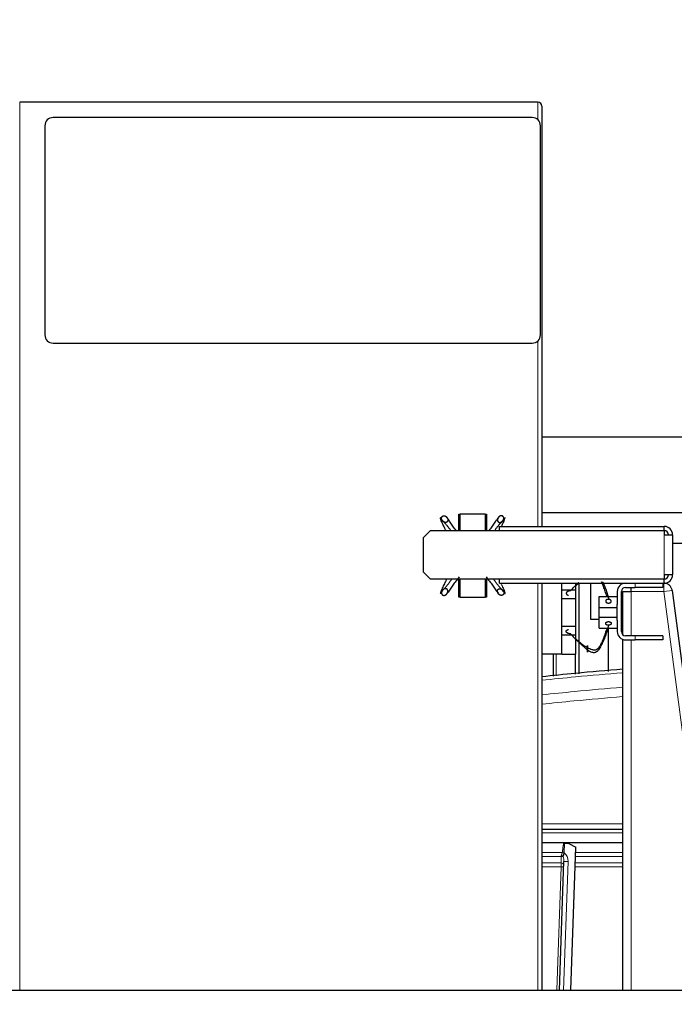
# Model space of a CAD drawing. Header units: inches. Extents: x 0 to 29700, y -16 to 21000.
# Tile 172 of 235: x 14230 to 14703, y 9771 to 10482. Entities that reach past the tile are written whole.
import ezdxf

# ---------------------------------------------------------------- set-up
doc = ezdxf.new("R2010")
doc.units = ezdxf.units.IN
doc.layers.add('1', color=7, linetype='Continuous', true_color=0xffffff)
doc.layers.add('254', color=7, linetype='Continuous', true_color=0xffffff)
doc.styles.add('latin_extended', font='simplex.shx')
doc.dimstyles.get("Standard").update_dxf_attribs({"dimtxt": 0.18, "dimasz": 0.18, "dimexe": 0.18, "dimexo": 0.0625, "dimgap": 0.09, "dimtad": 0, "dimtih": 1, "dimtoh": 1, "dimdec": 4, "dimzin": 0, "dimdsep": 46, "dimtxsty": 'Standard', "dimcen": 0.09, "dimadec": 0, "dimazin": 0, "dimtfac": 1, "dimtdec": 4, "dimtofl": 0, "dimtmove": 0, "dimatfit": 3, "dimfxl": 1, "dimtolj": 1, "dimtzin": 0, "dimarcsym": 0})

# ---------------------------------------------------------------- blocks, each defined once
blk = doc.blocks.new('_U8')
at = {"layer": '254', "color": 3, "linetype": 'Continuous', "lineweight": 13, "transparency": 16777216}
for p, q in [((13330.21, 7134.78), (13330.21, 10978.2)), ((16517.45, 10029.56), (16517.45, 10978.2)), ((16342.45, 10928.2), (13505.21, 10928.2))]:
    blk.add_line(p, q, dxfattribs=at)
at = {"layer": '254', "color": 3, "transparency": 16777216}
for points in [[(13505.21, 10957.37), (13505.21, 10899.03), (13330.21, 10928.2)], [(16342.45, 10899.03), (16342.45, 10957.37), (16517.45, 10928.2)]]:
    blk.add_solid(points, dxfattribs=at)
at = {"layer": 'Defpoints', "color": 0, "transparency": 16777216}
for p in [(13330.21, 10928.2), (16517.45, 9979.56), (13330.21, 7084.78)]:
    blk.add_point(p, dxfattribs=at)
at = {"layer": '254', "color": 2, "lineweight": 13, "transparency": 16777216, "insert": (14632.16, 11190.7), "char_height": 175, "attachment_point": 1, "style": 'latin_extended'}
blk.add_mtext('\\A1;3187', dxfattribs=at)

msp = doc.modelspace()

# ---------------------------------------------------------------- linework, layer by layer
at = {"layer": '1', "color": 2, "linetype": 'Continuous', "lineweight": 25}
for p, q in [((14604.384, 10422.699), (14229.984, 10422.699)), ((14607.184, 10419.899), (14607.184, 10116.19)), ((14600.184, 10411.699), (14254.184, 10411.699)), ((14248.184, 10405.699), (14248.184, 10254.699)), ((14606.184, 10254.699), (14606.184, 10405.699)), ((14254.184, 10248.699), (14600.184, 10248.699)), ((14882.271, 10180.699), (14607.184, 10180.699)), ((14547.184, 10125.199), (14548.224, 10125.199)), ((14547.184, 10113.197), (14547.184, 10125.199)), ((14548.224, 10125.399), (14566.224, 10125.399)), ((14548.224, 10113.197), (14548.224, 10125.399)), ((14566.224, 10125.399), (14566.224, 10113.197)), ((14566.224, 10125.199), (14567.184, 10125.199)), ((14567.184, 10125.199), (14567.184, 10113.197)), ((14607.179, 10126.198), (14712.184, 10126.198)), ((14521.684, 10108.197), (14526.684, 10113.197)), ((14526.684, 10113.197), (14695.684, 10113.197)), ((14576.684, 10113.197), (14576.684, 10116.199)), ((14576.684, 10116.199), (14695.684, 10116.199)), ((14695.684, 10113.199), (14695.684, 10116.199)), ((14695.684, 10113.197), (14695.684, 10110.199)), ((14695.684, 10110.199), (14701.684, 10110.199)), ((14701.684, 10110.199), (14701.684, 10081.199)), ((14521.684, 10083.201), (14521.684, 10108.197)), ((14701.679, 10104.198), (14712.184, 10104.198)), ((14526.684, 10078.201), (14521.684, 10083.201)), ((14701.684, 10081.199), (14695.684, 10081.199)), ((14695.684, 10081.199), (14695.684, 10078.201)), ((14695.684, 10078.201), (14526.684, 10078.201)), ((14547.184, 10065.199), (14547.184, 10078.201)), ((14548.224, 10064.999), (14548.224, 10078.201)), ((14566.224, 10078.201), (14566.224, 10064.999)), ((14567.184, 10078.201), (14567.184, 10065.199)), ((14576.684, 10075.199), (14576.684, 10078.201)), ((14576.684, 10075.199), (14695.684, 10075.199)), ((14607.184, 10075.191), (14607.184, 9781.201)), ((14621.684, 10069.226), (14621.684, 10075.199)), ((14631.684, 10070.399), (14631.684, 10075.199)), ((14633.906, 10075.198), (14633.906, 10033.266)), ((14642.334, 10075.199), (14642.334, 10049.198)), ((14694.684, 10075.199), (14694.684, 10072.199)), ((14695.684, 10075.199), (14695.684, 10078.199)), ((14621.684, 10070.399), (14631.684, 10070.399)), ((14621.684, 10064.199), (14621.684, 10069.226)), ((14631.684, 10064.199), (14631.684, 10070.399)), ((14661.684, 10069.199), (14661.684, 10059.755)), ((14664.684, 10040.199), (14664.684, 10069.199)), ((14665.684, 10069.199), (14671.684, 10069.199)), ((14665.684, 10037.96), (14665.684, 10069.199)), ((14667.684, 10072.199), (14674.684, 10072.199)), ((14671.684, 10069.199), (14671.684, 10072.199)), ((14694.684, 10072.199), (14674.684, 10072.199)), ((14701.369, 10069.98), (14739.283, 9781.2)), ((14548.224, 10065.199), (14547.184, 10065.199)), ((14566.224, 10064.999), (14548.224, 10064.999)), ((14567.184, 10065.199), (14566.224, 10065.199)), ((14621.684, 10044.199), (14621.684, 10064.199)), ((14621.684, 10064.199), (14631.684, 10064.199)), ((14631.684, 10044.199), (14631.684, 10064.199)), ((14648.684, 10065.669), (14661.684, 10065.669)), ((14648.684, 10057.669), (14648.684, 10065.669)), ((14661.684, 10057.669), (14661.684, 10059.755)), ((14648.684, 10050.669), (14648.684, 10057.669)), ((14648.684, 10057.669), (14661.684, 10057.669)), ((14661.684, 10050.669), (14661.684, 10057.669)), ((14642.334, 10049.198), (14648.681, 10049.198)), ((14648.684, 10042.669), (14648.684, 10050.669)), ((14648.684, 10050.669), (14661.684, 10050.669)), ((14661.684, 10048.584), (14661.684, 10050.669)), ((14661.684, 10048.584), (14661.684, 10040.199)), ((14621.684, 10039.171), (14621.684, 10044.199)), ((14621.684, 10044.199), (14631.684, 10044.199)), ((14621.684, 10024.199), (14621.684, 10039.171)), ((14631.684, 10037.999), (14631.684, 10044.199)), ((14648.684, 10042.669), (14661.684, 10042.669)), ((14655.034, 10042.669), (14655.034, 10011.452)), ((14621.684, 10037.999), (14631.684, 10037.999)), ((14631.684, 10023.999), (14631.684, 10037.999)), ((14633.906, 10032.621), (14633.906, 10009.63)), ((14665.684, 9781.2), (14665.684, 10034.535)), ((14674.684, 10037.199), (14667.684, 10037.199)), ((14667.684, 10034.199), (14674.684, 10034.199)), ((14694.684, 10037.199), (14674.684, 10037.199)), ((14694.684, 10034.199), (14674.684, 10034.199)), ((14694.684, 10037.199), (14694.684, 10034.199)), ((14607.184, 10024.199), (14621.684, 10024.199)), ((14615.403, 10024.196), (14615.403, 10008.031)), ((14621.684, 10023.999), (14621.684, 10024.199)), ((14621.684, 10023.999), (14631.684, 10023.999)), ((14631.335, 10023.997), (14631.335, 10009.406)), ((14607.187, 9897.594), (14665.685, 9897.594)), ((14665.684, 9887.594), (14607.189, 9887.594)), ((14623.329, 9880.433), (14623.564, 9887.163)), ((14626.598, 9887.057), (14623.564, 9887.163)), ((14626.598, 9887.057), (14631.694, 9884.376)), ((14628.091, 9781.201), (14631.694, 9884.376)), ((14623.327, 9880.383), (14623.329, 9880.433)), ((14619.863, 9781.199), (14623.108, 9874.119)), ((13957.184, 9781.199), (15781.184, 9781.199))]:
    msp.add_line(p, q, dxfattribs=at)
at = {"layer": '1', "color": 110, "linetype": 'Continuous', "lineweight": 13}
for p, q in [((14229.984, 10422.699), (14229.984, 9781.211)), ((14604.384, 10409.984), (14604.384, 10422.699)), ((14604.384, 10116.191), (14604.384, 10250.414)), ((14695.684, 10081.199), (14695.684, 10110.199)), ((14604.384, 9781.207), (14604.384, 10075.193)), ((14674.684, 10072.199), (14674.684, 10075.199)), ((14695.42, 10069.199), (14695.42, 10075.199)), ((14671.684, 10069.199), (14671.684, 10037.192)), ((14695.42, 10069.199), (14671.684, 10069.199)), ((14701.369, 10069.98), (14695.42, 10069.199)), ((14733.232, 9781.2), (14695.42, 10069.199)), ((14671.684, 10034.197), (14671.684, 9781.2)), ((14674.684, 10034.199), (14674.684, 10037.199)), ((14617.546, 10024.196), (14617.546, 10008.217)), ((14607.188, 9901.384), (14665.688, 9901.384)), ((14665.686, 9894.751), (14607.188, 9894.751)), ((14607.184, 9880.599), (14621.957, 9880.599)), ((14621.236, 9877.862), (14607.184, 9877.862)), ((14621.07, 9873.112), (14621.236, 9877.862)), ((14665.687, 9877.862), (14631.467, 9877.862)), ((14631.562, 9880.599), (14665.686, 9880.599)), ((14607.184, 9873.112), (14621.07, 9873.112)), ((14621.044, 9870.377), (14607.184, 9870.377)), ((14617.929, 9781.2), (14621.044, 9870.377)), ((14626.11, 9874.115), (14622.865, 9781.2)), ((14665.688, 9870.377), (14631.205, 9870.377)), ((14631.301, 9873.112), (14665.688, 9873.112))]:
    msp.add_line(p, q, dxfattribs=at)
at = {"layer": '1', "color": 2, "linetype": 'Continuous', "lineweight": 25}
for centre, radius, start, end in [((14604.384, 10419.899), 2.8, 0, 90), ((14254.184, 10405.699), 6, 90, 180), ((14600.184, 10405.699), 6, 0, 90), ((14254.184, 10254.699), 6, 180, 270), ((14600.184, 10254.699), 6, 270, 0), ((14695.684, 10110.199), 6, 0, 90), ((14695.684, 10110.199), 3, 0, 90), ((14695.684, 10081.199), 6, 270, 0), ((14695.684, 10081.199), 3, 270, 0), ((14667.684, 10069.199), 6, 90, 180), ((14667.684, 10069.199), 3, 90, 180), ((14667.684, 10040.199), 6, 180, 270), ((14667.684, 10040.199), 3, 180, 270)]:
    msp.add_arc(centre, radius, start, end, dxfattribs=at)
at = {"layer": '1', "color": 110, "linetype": 'Continuous', "lineweight": 13}
for centre, major_axis, ratio, start_param, end_param in [((14621.338, 9880.739), (0.21, 4), 0.017402, 3.9104493, 4.0569497), ((14621.187, 9876.423), (1.999, -0.07), 0.719748, 0.7957294, 1.5716725), ((14621.21, 9877.078), (1.999, -0.07), 0.6108356, 0.7931781, 1.5644616), ((14621.887, 9880.53), (-1.989, 0.207), 0.0383473, 3.905781, 4.6813136), ((14621.109, 9874.189), (0.159, 4.566), 0.4377405, 4.712389, 5.5081184), ((14621.113, 9874.29), (0.235, 6.724), 0.7431451, 4.712389, 5.8716685), ((14620.971, 9870.235), (0.07, 4), 0.0174444, 4.7482984, 5.5155451), ((14620.974, 9870.306), (1.999, -0.07), 0.0368135, 0, 1.5371762), ((14621.022, 9871.673), (1.999, -0.07), 0.719748, 0, 1.5716725), ((14626.106, 9874.014), (2.998, -0.105), 0.0336829, 1.5707963, 3.1415927)]:
    msp.add_ellipse(centre, major_axis=major_axis, ratio=ratio, start_param=start_param, end_param=end_param, dxfattribs=at)
at = {"layer": '1', "color": 2, "linetype": 'Continuous', "lineweight": 25}
for points, degree, knots in [([(14535.127, 10120.762), (14535.052, 10120.895), (14534.916, 10121.169), (14534.792, 10121.516), (14534.726, 10121.881), (14534.731, 10122.25), (14534.774, 10122.553), (14534.832, 10122.79), (14534.897, 10122.963), (14534.984, 10123.126), (14535.128, 10123.324), (14535.314, 10123.526), (14535.457, 10123.643), (14535.615, 10123.737), (14535.813, 10123.821), (14536.105, 10123.908), (14536.287, 10123.937), (14536.472, 10123.943), (14536.655, 10123.928), (14536.956, 10123.879), (14537.134, 10123.833), (14537.308, 10123.771), (14537.474, 10123.694), (14537.78, 10123.523), (14538.109, 10123.3), (14538.381, 10123.05), (14538.618, 10122.766), (14538.814, 10122.456), (14538.908, 10122.28)], 5, [0, 0, 0, 0, 0, 0, 0.1042545, 0.2083296, 0.25, 0.25, 0.25, 0.3128199, 0.375, 0.375, 0.375, 0.4171102, 0.5, 0.5, 0.5, 0.5210512, 0.625, 0.625, 0.625, 0.6251827, 0.7291347, 0.75, 0.75, 0.75, 0.8639149, 1, 1, 1, 1, 1, 1]), ([(14579.321, 10120.762), (14579.397, 10120.895), (14579.533, 10121.169), (14579.656, 10121.516), (14579.723, 10121.881), (14579.718, 10122.25), (14579.674, 10122.553), (14579.602, 10122.85), (14579.458, 10123.192), (14579.224, 10123.489), (14578.918, 10123.702), (14578.636, 10123.821), (14578.343, 10123.908), (14578.009, 10123.961), (14577.637, 10123.935), (14577.28, 10123.835), (14576.974, 10123.694), (14576.669, 10123.523), (14576.34, 10123.3), (14576.068, 10123.05), (14575.831, 10122.766), (14575.634, 10122.456), (14575.54, 10122.28)], 5, [0, 0, 0, 0, 0, 0, 0.1042545, 0.2083296, 0.25, 0.25, 0.25, 0.3128199, 0.4171102, 0.5, 0.5, 0.5, 0.5210512, 0.6251827, 0.7291347, 0.75, 0.75, 0.75, 0.8639149, 1, 1, 1, 1, 1, 1]), ([(14537.861, 10113.264), (14537.769, 10113.448), (14537.4, 10114.189), (14536.758, 10115.483), (14535.944, 10117.14), (14535.165, 10118.774), (14534.591, 10120.106), (14534.293, 10120.987), (14534.16, 10121.464), (14534.077, 10121.794), (14534.01, 10122.08), (14533.929, 10122.359), (14533.862, 10122.533), (14533.851, 10122.459), (14533.974, 10122.208), (14534.373, 10121.657), (14534.865, 10121.071), (14535.127, 10120.762)], 3, [0, 0, 0, 0, 0.0354473, 0.1426198, 0.2497924, 0.3569649, 0.4641374, 0.5177237, 0.5445168, 0.5713099, 0.598103, 0.6248962, 0.6784824, 0.7320687, 0.785655, 0.8928275, 1, 1, 1, 1]), ([(14538.908, 10122.28), (14538.957, 10122.19), (14539.037, 10122.025), (14539.107, 10121.855), (14539.164, 10121.681), (14539.225, 10121.434), (14539.272, 10121.174), (14539.291, 10120.991), (14539.293, 10120.807), (14539.274, 10120.584), (14539.222, 10120.293), (14539.17, 10120.116), (14539.096, 10119.946), (14538.994, 10119.782), (14538.849, 10119.603), (14538.787, 10119.536), (14538.719, 10119.474), (14538.646, 10119.418), (14538.52, 10119.333), (14538.438, 10119.285), (14538.355, 10119.246), (14538.27, 10119.212), (14538.057, 10119.146), (14537.855, 10119.109), (14537.671, 10119.099), (14537.487, 10119.111), (14537.207, 10119.158), (14536.978, 10119.215), (14536.805, 10119.275), (14536.637, 10119.35), (14536.333, 10119.511), (14535.958, 10119.759), (14535.68, 10120.002), (14535.435, 10120.279), (14535.229, 10120.583), (14535.127, 10120.762)], 5, [0, 0, 0, 0, 0, 0, 0.0696423, 0.125, 0.125, 0.125, 0.1732771, 0.25, 0.25, 0.25, 0.2773185, 0.375, 0.375, 0.375, 0.3817136, 0.4348548, 0.4375, 0.4375, 0.4375, 0.4856843, 0.5, 0.5, 0.5, 0.5898118, 0.625, 0.625, 0.625, 0.6938111, 0.75, 0.75, 0.75, 0.8595818, 1, 1, 1, 1, 1, 1]), ([(14535.127, 10120.762), (14535.503, 10120.386), (14536.314, 10119.549), (14537.567, 10118.166), (14538.827, 10116.677), (14540.067, 10115.083), (14540.874, 10113.944), (14541.268, 10113.364)], 3, [0, 0, 0, 0, 0.2007528, 0.4015056, 0.6022585, 0.8030113, 1, 1, 1, 1]), ([(14545.382, 10113.235), (14545.285, 10113.358), (14544.8, 10113.976), (14543.955, 10115.076), (14542.884, 10116.518), (14541.861, 10117.967), (14540.869, 10119.428), (14539.89, 10120.892), (14539.241, 10121.836), (14538.908, 10122.28)], 3, [0, 0, 0, 0, 0.039904, 0.19992, 0.359936, 0.519952, 0.679968, 0.839984, 1, 1, 1, 1]), ([(14569.067, 10113.235), (14569.164, 10113.358), (14569.648, 10113.976), (14570.494, 10115.076), (14571.565, 10116.518), (14572.587, 10117.967), (14573.58, 10119.428), (14574.558, 10120.892), (14575.207, 10121.836), (14575.54, 10122.28)], 3, [0, 0, 0, 0, 0.039904, 0.19992, 0.359936, 0.519952, 0.679968, 0.839984, 1, 1, 1, 1]), ([(14579.321, 10120.762), (14578.945, 10120.386), (14578.135, 10119.549), (14576.882, 10118.166), (14575.621, 10116.677), (14574.381, 10115.083), (14573.575, 10113.944), (14573.18, 10113.364)], 3, [0, 0, 0, 0, 0.2007528, 0.4015056, 0.6022585, 0.8030113, 1, 1, 1, 1]), ([(14575.54, 10122.28), (14575.492, 10122.19), (14575.38, 10121.961), (14575.25, 10121.617), (14575.17, 10121.257), (14575.148, 10120.888), (14575.175, 10120.584), (14575.228, 10120.283), (14575.306, 10120.022), (14575.468, 10119.71), (14575.729, 10119.44), (14576.014, 10119.277), (14576.175, 10119.213), (14576.392, 10119.146), (14576.693, 10119.09), (14577.066, 10119.098), (14577.427, 10119.184), (14577.766, 10119.325), (14578.115, 10119.511), (14578.491, 10119.759), (14578.768, 10120.002), (14579.013, 10120.279), (14579.219, 10120.583), (14579.321, 10120.762)], 5, [0, 0, 0, 0, 0, 0, 0.0696423, 0.1732771, 0.25, 0.25, 0.25, 0.2773185, 0.3817136, 0.4348548, 0.4856843, 0.5, 0.5, 0.5, 0.5898118, 0.6938111, 0.75, 0.75, 0.75, 0.8595818, 1, 1, 1, 1, 1, 1]), ([(14578.048, 10116.212), (14578.199, 10116.521), (14578.619, 10117.379), (14579.284, 10118.774), (14579.858, 10120.106), (14580.156, 10120.987), (14580.289, 10121.464), (14580.371, 10121.794), (14580.439, 10122.08), (14580.519, 10122.359), (14580.587, 10122.533), (14580.597, 10122.459), (14580.475, 10122.208), (14580.075, 10121.657), (14579.584, 10121.071), (14579.321, 10120.762)], 3, [0, 0, 0, 0, 0.0740741, 0.2063492, 0.3386243, 0.4047619, 0.4378307, 0.4708995, 0.5039683, 0.537037, 0.6031746, 0.6693122, 0.7354497, 0.8677249, 1, 1, 1, 1]), ([(14538.377, 10078.113), (14538.113, 10077.582), (14537.571, 10076.493), (14536.758, 10074.855), (14535.944, 10073.199), (14535.165, 10071.565), (14534.591, 10070.233), (14534.293, 10069.351), (14534.16, 10068.875), (14534.077, 10068.544), (14534.01, 10068.258), (14533.929, 10067.98), (14533.862, 10067.806), (14533.851, 10067.88), (14533.974, 10068.131), (14534.373, 10068.682), (14534.865, 10069.268), (14535.127, 10069.577)], 3, [0, 0, 0, 0, 0.0955228, 0.1960203, 0.2965178, 0.3970152, 0.4975127, 0.5477614, 0.5728858, 0.5980102, 0.6231345, 0.6482589, 0.6985076, 0.7487563, 0.7990051, 0.8995025, 1, 1, 1, 1]), ([(14535.127, 10069.577), (14535.503, 10069.953), (14536.314, 10070.79), (14537.567, 10072.173), (14538.827, 10073.661), (14540.075, 10075.265), (14541.112, 10076.732), (14541.729, 10077.662), (14541.946, 10077.997)], 3, [0, 0, 0, 0, 0.1802451, 0.3604903, 0.5407354, 0.7209805, 0.9012257, 1, 1, 1, 1]), ([(14547.513, 10079.741), (14546.671, 10078.727), (14545.459, 10077.218), (14543.955, 10075.263), (14542.884, 10073.82), (14541.861, 10072.372), (14540.869, 10070.911), (14539.89, 10069.447), (14539.241, 10068.503), (14538.908, 10068.059)], 3, [0, 0, 0, 0, 0.25, 0.375, 0.5, 0.625, 0.75, 0.875, 1, 1, 1, 1]), ([(14566.935, 10079.741), (14567.777, 10078.727), (14568.99, 10077.218), (14570.494, 10075.263), (14571.565, 10073.82), (14572.587, 10072.372), (14573.58, 10070.911), (14574.558, 10069.447), (14575.207, 10068.503), (14575.54, 10068.059)], 3, [0, 0, 0, 0, 0.25, 0.375, 0.5, 0.625, 0.75, 0.875, 1, 1, 1, 1]), ([(14579.321, 10069.577), (14578.945, 10069.953), (14578.135, 10070.79), (14576.882, 10072.173), (14575.621, 10073.661), (14574.373, 10075.265), (14573.336, 10076.732), (14572.719, 10077.662), (14572.502, 10077.997)], 3, [0, 0, 0, 0, 0.1802451, 0.3604903, 0.5407354, 0.7209805, 0.9012257, 1, 1, 1, 1]), ([(14577.921, 10074.386), (14578.115, 10073.99), (14578.578, 10073.045), (14579.284, 10071.565), (14579.858, 10070.233), (14580.156, 10069.351), (14580.289, 10068.875), (14580.371, 10068.544), (14580.439, 10068.258), (14580.519, 10067.98), (14580.587, 10067.806), (14580.597, 10067.88), (14580.475, 10068.131), (14580.075, 10068.682), (14579.584, 10069.268), (14579.321, 10069.577)], 3, [0, 0, 0, 0, 0.0928236, 0.2224202, 0.3520168, 0.4168152, 0.4492143, 0.4816135, 0.5140126, 0.5464118, 0.6112101, 0.6760084, 0.7408067, 0.8704034, 1, 1, 1, 1]), ([(14627.861, 10069.597), (14628.747, 10070.612), (14630.148, 10072.12), (14632.149, 10074.076), (14633.238, 10075.104), (14633.826, 10075.653), (14633.898, 10075.72)], 3, [0, 0, 0, 0, 0.4832815, 0.7249222, 0.966563, 1, 1, 1, 1]), ([(14633.797, 10075.198), (14633.372, 10074.826), (14632.484, 10074.017), (14631.632, 10073.161), (14631.195, 10072.698)], 3, [0, 0, 0, 0, 0.4712903, 1, 1, 1, 1]), ([(14654.1, 10065.752), (14653.922, 10066.425), (14653.405, 10068.234), (14652.594, 10070.586), (14651.737, 10072.818), (14651.052, 10074.483), (14650.55, 10075.618), (14650.276, 10076.197), (14650.261, 10076.227)], 3, [0, 0, 0, 0, 0.1891166, 0.509925, 0.6703292, 0.8307334, 0.9911377, 1, 1, 1, 1]), ([(14651.121, 10076.21), (14651.301, 10075.819), (14651.718, 10074.891), (14652.578, 10072.875), (14653.652, 10070.153), (14654.731, 10066.843), (14655.298, 10064.618), (14655.543, 10063.507)], 3, [0, 0, 0, 0, 0.0947593, 0.2240794, 0.4827196, 0.7413598, 1, 1, 1, 1]), ([(14701.369, 10069.98), (14701.324, 10070.326), (14701.248, 10070.668), (14701.038, 10071.334), (14700.904, 10071.658), (14700.582, 10072.277), (14700.394, 10072.573), (14699.969, 10073.127), (14699.732, 10073.385), (14699.218, 10073.857), (14698.94, 10074.071), (14698.351, 10074.446), (14698.04, 10074.608), (14697.395, 10074.875), (14697.061, 10074.981), (14696.379, 10075.132), (14696.032, 10075.178), (14695.683, 10075.193)], 3, [0, 0, 0, 0, 0.125, 0.125, 0.25, 0.25, 0.375, 0.375, 0.5, 0.5, 0.625, 0.625, 0.75, 0.75, 0.875, 0.875, 1, 1, 1, 1]), ([(14535.127, 10069.577), (14535.052, 10069.444), (14534.916, 10069.17), (14534.792, 10068.823), (14534.726, 10068.458), (14534.731, 10068.089), (14534.774, 10067.786), (14534.847, 10067.488), (14534.99, 10067.147), (14535.224, 10066.85), (14535.531, 10066.637), (14535.813, 10066.518), (14536.105, 10066.431), (14536.439, 10066.378), (14536.812, 10066.404), (14537.169, 10066.504), (14537.474, 10066.644), (14537.78, 10066.815), (14538.109, 10067.039), (14538.381, 10067.289), (14538.618, 10067.573), (14538.814, 10067.883), (14538.908, 10068.059)], 5, [0, 0, 0, 0, 0, 0, 0.1042545, 0.2083296, 0.25, 0.25, 0.25, 0.3128199, 0.4171102, 0.5, 0.5, 0.5, 0.5210512, 0.6251827, 0.7291347, 0.75, 0.75, 0.75, 0.8639149, 1, 1, 1, 1, 1, 1]), ([(14538.908, 10068.059), (14538.957, 10068.149), (14539.068, 10068.377), (14539.198, 10068.721), (14539.279, 10069.082), (14539.3, 10069.451), (14539.274, 10069.755), (14539.221, 10070.056), (14539.142, 10070.317), (14538.981, 10070.629), (14538.72, 10070.899), (14538.435, 10071.062), (14538.273, 10071.125), (14538.057, 10071.193), (14537.756, 10071.248), (14537.383, 10071.24), (14537.022, 10071.155), (14536.682, 10071.013), (14536.333, 10070.828), (14535.958, 10070.579), (14535.68, 10070.336), (14535.435, 10070.06), (14535.229, 10069.756), (14535.127, 10069.577)], 5, [0, 0, 0, 0, 0, 0, 0.0696423, 0.1732771, 0.25, 0.25, 0.25, 0.2773185, 0.3817136, 0.4348548, 0.4856843, 0.5, 0.5, 0.5, 0.5898118, 0.6938111, 0.75, 0.75, 0.75, 0.8595818, 1, 1, 1, 1, 1, 1]), ([(14575.54, 10068.059), (14575.492, 10068.149), (14575.411, 10068.314), (14575.342, 10068.484), (14575.285, 10068.658), (14575.223, 10068.905), (14575.176, 10069.165), (14575.158, 10069.348), (14575.155, 10069.532), (14575.175, 10069.755), (14575.226, 10070.046), (14575.278, 10070.223), (14575.352, 10070.392), (14575.454, 10070.557), (14575.599, 10070.736), (14575.662, 10070.803), (14575.73, 10070.865), (14575.802, 10070.921), (14575.929, 10071.005), (14576.011, 10071.053), (14576.094, 10071.093), (14576.179, 10071.127), (14576.392, 10071.193), (14576.593, 10071.23), (14576.778, 10071.239), (14576.962, 10071.228), (14577.242, 10071.181), (14577.47, 10071.124), (14577.644, 10071.063), (14577.812, 10070.989), (14578.115, 10070.828), (14578.491, 10070.579), (14578.768, 10070.336), (14579.013, 10070.06), (14579.219, 10069.756), (14579.321, 10069.577)], 5, [0, 0, 0, 0, 0, 0, 0.0696423, 0.125, 0.125, 0.125, 0.1732771, 0.25, 0.25, 0.25, 0.2773185, 0.375, 0.375, 0.375, 0.3817136, 0.4348548, 0.4375, 0.4375, 0.4375, 0.4856843, 0.5, 0.5, 0.5, 0.5898118, 0.625, 0.625, 0.625, 0.6938111, 0.75, 0.75, 0.75, 0.8595818, 1, 1, 1, 1, 1, 1]), ([(14579.321, 10069.577), (14579.397, 10069.444), (14579.533, 10069.17), (14579.656, 10068.823), (14579.723, 10068.458), (14579.718, 10068.089), (14579.674, 10067.786), (14579.617, 10067.548), (14579.552, 10067.376), (14579.465, 10067.213), (14579.321, 10067.014), (14579.135, 10066.813), (14578.992, 10066.696), (14578.833, 10066.602), (14578.636, 10066.518), (14578.344, 10066.431), (14578.161, 10066.402), (14577.977, 10066.396), (14577.793, 10066.41), (14577.492, 10066.46), (14577.314, 10066.505), (14577.141, 10066.568), (14576.974, 10066.644), (14576.669, 10066.815), (14576.34, 10067.039), (14576.068, 10067.289), (14575.831, 10067.573), (14575.634, 10067.883), (14575.54, 10068.059)], 5, [0, 0, 0, 0, 0, 0, 0.1042545, 0.2083296, 0.25, 0.25, 0.25, 0.3128199, 0.375, 0.375, 0.375, 0.4171102, 0.5, 0.5, 0.5, 0.5210512, 0.625, 0.625, 0.625, 0.6251827, 0.7291347, 0.75, 0.75, 0.75, 0.8639149, 1, 1, 1, 1, 1, 1]), ([(14627.861, 10069.597), (14627.673, 10069.619), (14627.325, 10069.634), (14626.975, 10069.606), (14626.634, 10069.539), (14626.287, 10069.426), (14625.994, 10069.31), (14625.847, 10069.24), (14625.707, 10069.162), (14625.577, 10069.076), (14625.373, 10068.923), (14625.26, 10068.824), (14625.158, 10068.719), (14625.07, 10068.606), (14624.952, 10068.409), (14624.886, 10068.264), (14624.848, 10068.135), (14624.828, 10068.004), (14624.828, 10067.808), (14624.85, 10067.634), (14624.888, 10067.507), (14624.946, 10067.385), (14625.05, 10067.233), (14625.209, 10067.056), (14625.445, 10066.867), (14625.742, 10066.72), (14626.074, 10066.619), (14626.36, 10066.57), (14626.503, 10066.555)], 5, [0, 0, 0, 0, 0, 0, 0.1360851, 0.25, 0.25, 0.25, 0.2708653, 0.3748173, 0.375, 0.375, 0.375, 0.4789488, 0.5, 0.5, 0.5, 0.5828898, 0.625, 0.625, 0.625, 0.6871801, 0.75, 0.75, 0.75, 0.7916704, 0.8957455, 1, 1, 1, 1, 1, 1]), ([(14655.543, 10063.507), (14655.455, 10063.515), (14655.234, 10063.526), (14654.91, 10063.514), (14654.595, 10063.461), (14654.304, 10063.371), (14654.086, 10063.274), (14653.883, 10063.164), (14653.72, 10063.052), (14653.546, 10062.89), (14653.413, 10062.699), (14653.343, 10062.518), (14653.319, 10062.421), (14653.299, 10062.294), (14653.296, 10062.121), (14653.341, 10061.915), (14653.445, 10061.715), (14653.603, 10061.533), (14653.807, 10061.353), (14654.078, 10061.168), (14654.341, 10061.045), (14654.635, 10060.955), (14654.946, 10060.903), (14655.125, 10060.887)], 5, [0, 0, 0, 0, 0, 0, 0.0696423, 0.1732771, 0.25, 0.25, 0.25, 0.2773185, 0.3817136, 0.4348548, 0.4856843, 0.5, 0.5, 0.5, 0.5898118, 0.6938111, 0.75, 0.75, 0.75, 0.8595818, 1, 1, 1, 1, 1, 1]), ([(14655.125, 10060.887), (14655.257, 10060.875), (14655.525, 10060.866), (14655.848, 10060.89), (14656.158, 10060.954), (14656.438, 10061.056), (14656.651, 10061.158), (14656.85, 10061.273), (14657.057, 10061.433), (14657.213, 10061.618), (14657.312, 10061.818), (14657.354, 10061.989), (14657.373, 10062.16), (14657.364, 10062.351), (14657.297, 10062.556), (14657.172, 10062.75), (14657.015, 10062.911), (14656.828, 10063.068), (14656.587, 10063.23), (14656.322, 10063.353), (14656.027, 10063.442), (14655.716, 10063.492), (14655.543, 10063.507)], 5, [0, 0, 0, 0, 0, 0, 0.1042545, 0.2083296, 0.25, 0.25, 0.25, 0.3128199, 0.4171102, 0.5, 0.5, 0.5, 0.5210512, 0.6251827, 0.7291347, 0.75, 0.75, 0.75, 0.8639149, 1, 1, 1, 1, 1, 1]), ([(14627.861, 10038.741), (14627.648, 10038.716), (14627.32, 10038.72), (14627.103, 10038.735), (14626.888, 10038.763), (14626.677, 10038.803), (14626.471, 10038.855), (14626.27, 10038.919), (14626.077, 10038.993), (14625.892, 10039.078), (14625.716, 10039.174), (14625.551, 10039.279), (14625.398, 10039.395), (14625.259, 10039.519), (14625.135, 10039.652), (14625.03, 10039.794), (14624.946, 10039.943), (14624.882, 10040.1), (14624.842, 10040.262), (14624.826, 10040.425), (14624.834, 10040.589), (14624.861, 10040.715), (14624.885, 10040.794), (14624.915, 10040.872), (14624.952, 10040.947), (14624.995, 10041.021), (14625.044, 10041.092), (14625.123, 10041.188), (14625.257, 10041.313), (14625.413, 10041.425), (14625.587, 10041.524), (14625.775, 10041.608), (14625.974, 10041.678), (14626.182, 10041.733), (14626.342, 10041.762), (14626.45, 10041.778), (14626.503, 10041.784)], 2, [0, 0, 0, 0.0625, 0.09375, 0.125, 0.15625, 0.1875, 0.21875, 0.25, 0.28125, 0.3125, 0.34375, 0.375, 0.40625, 0.4375, 0.46875, 0.5, 0.53125, 0.5625, 0.59375, 0.625, 0.65625, 0.6741071, 0.6875, 0.7053571, 0.71875, 0.7366071, 0.75, 0.78125, 0.8125, 0.84375, 0.875, 0.90625, 0.9375, 0.96875, 0.984375, 1, 1, 1]), ([(14627.861, 10038.741), (14628.747, 10037.727), (14630.148, 10036.218), (14632.149, 10034.263), (14633.677, 10032.82), (14635.242, 10031.372), (14636.842, 10029.911), (14638.482, 10028.447), (14639.611, 10027.503), (14640.184, 10027.059)], 3, [0, 0, 0, 0, 0.25, 0.375, 0.5, 0.625, 0.75, 0.875, 1, 1, 1, 1]), ([(14640.184, 10027.059), (14640.675, 10026.705), (14641.688, 10026.048), (14643.081, 10025.468), (14644.25, 10025.235), (14645.163, 10025.198), (14645.952, 10025.382), (14646.541, 10025.637), (14646.947, 10025.876), (14647.316, 10026.148), (14647.769, 10026.546), (14648.481, 10027.313), (14649.316, 10028.548), (14650.164, 10030.107), (14650.93, 10031.698), (14651.656, 10033.304), (14652.578, 10035.464), (14653.652, 10038.186), (14654.731, 10041.496), (14655.298, 10043.721), (14655.543, 10044.832)], 3, [0, 0, 0, 0, 0.0625, 0.125, 0.15625, 0.1875, 0.21875, 0.234375, 0.25, 0.265625, 0.28125, 0.3125, 0.375, 0.4375, 0.5, 0.5625, 0.625, 0.75, 0.875, 1, 1, 1, 1]), ([(14654.067, 10042.463), (14653.899, 10041.832), (14653.391, 10040.065), (14652.594, 10037.753), (14651.737, 10035.521), (14651.052, 10033.855), (14650.32, 10032.199), (14649.497, 10030.565), (14648.684, 10029.233), (14647.991, 10028.351), (14647.55, 10027.875), (14647.188, 10027.544), (14646.786, 10027.258), (14646.193, 10026.98), (14645.387, 10026.806), (14644.43, 10026.88), (14643.196, 10027.131), (14641.735, 10027.682), (14640.69, 10028.268), (14640.184, 10028.577)], 3, [0, 0, 0, 0, 0.0844587, 0.2370489, 0.313344, 0.3896391, 0.4659342, 0.5422293, 0.6185245, 0.656672, 0.6757458, 0.6948196, 0.7138933, 0.7329671, 0.7711147, 0.8092622, 0.8474098, 0.9237049, 1, 1, 1, 1]), ([(14640.184, 10028.577), (14639.455, 10028.953), (14638.101, 10029.79), (14636.183, 10031.173), (14634.32, 10032.661), (14632.652, 10034.154), (14631.632, 10035.178), (14631.195, 10035.641)], 3, [0, 0, 0, 0, 0.2086866, 0.4173732, 0.6260597, 0.8347463, 1, 1, 1, 1]), ([(14640.184, 10027.059), (14640.184, 10027.149), (14640.184, 10027.377), (14640.184, 10027.721), (14640.184, 10028.082), (14640.184, 10028.451), (14640.184, 10028.755), (14640.184, 10029.056), (14640.184, 10029.317), (14640.184, 10029.629), (14640.184, 10029.899), (14640.184, 10030.062), (14640.184, 10030.125), (14640.184, 10030.193), (14640.184, 10030.248), (14640.184, 10030.24), (14640.184, 10030.155), (14640.184, 10030.013), (14640.184, 10029.828), (14640.184, 10029.579), (14640.184, 10029.336), (14640.184, 10029.06), (14640.184, 10028.756), (14640.184, 10028.577)], 5, [0, 0, 0, 0, 0, 0, 0.0696423, 0.1732771, 0.25, 0.25, 0.25, 0.2773185, 0.3817136, 0.4348548, 0.4856843, 0.5, 0.5, 0.5, 0.5898118, 0.6938111, 0.75, 0.75, 0.75, 0.8595818, 1, 1, 1, 1, 1, 1]), ([(14640.184, 10028.577), (14640.184, 10028.444), (14640.184, 10028.17), (14640.184, 10027.823), (14640.184, 10027.458), (14640.184, 10027.089), (14640.184, 10026.786), (14640.184, 10026.488), (14640.184, 10026.147), (14640.184, 10025.85), (14640.184, 10025.637), (14640.184, 10025.518), (14640.184, 10025.431), (14640.184, 10025.378), (14640.184, 10025.404), (14640.184, 10025.504), (14640.184, 10025.644), (14640.184, 10025.815), (14640.184, 10026.039), (14640.184, 10026.289), (14640.184, 10026.573), (14640.184, 10026.883), (14640.184, 10027.059)], 5, [0, 0, 0, 0, 0, 0, 0.1042545, 0.2083296, 0.25, 0.25, 0.25, 0.3128199, 0.4171102, 0.5, 0.5, 0.5, 0.5210512, 0.6251827, 0.7291347, 0.75, 0.75, 0.75, 0.8639149, 1, 1, 1, 1, 1, 1]), ([(14607.133, 10007.822), (14615.246, 10008.677), (14634.728, 10010.634), (14654.228, 10012.361), (14665.612, 10013.291)], 3, [0, 0, 0, 0, 0.4166014, 1, 1, 1, 1]), ([(14622.622, 9877.402), (14622.622, 9877.441), (14622.623, 9877.481), (14622.626, 9877.562), (14622.627, 9877.603), (14622.633, 9877.727), (14622.637, 9877.812), (14622.643, 9877.899)], 3, [0, 0, 0, 0, 0.25, 0.25, 0.5, 0.5, 1, 1, 1, 1]), ([(14622.643, 9877.899), (14622.644, 9877.923), (14622.648, 9877.945), (14622.659, 9877.989), (14622.665, 9878.01), (14622.679, 9878.052), (14622.687, 9878.073), (14622.704, 9878.114), (14622.713, 9878.135), (14622.74, 9878.198), (14622.759, 9878.24), (14622.797, 9878.327), (14622.817, 9878.371), (14622.857, 9878.461), (14622.877, 9878.507), (14622.907, 9878.578), (14622.916, 9878.602), (14622.936, 9878.651), (14622.946, 9878.676), (14622.995, 9878.8), (14623.032, 9878.902), (14623.103, 9879.112), (14623.135, 9879.221), (14623.173, 9879.361), (14623.18, 9879.389), (14623.194, 9879.446), (14623.201, 9879.474), (14623.221, 9879.56), (14623.233, 9879.618), (14623.267, 9879.791), (14623.304, 9880.024), (14623.323, 9880.262), (14623.327, 9880.383)], 3, [0, 0, 0, 0, 0.03125, 0.03125, 0.0625, 0.0625, 0.09375, 0.09375, 0.125, 0.125, 0.1875, 0.1875, 0.25, 0.25, 0.3125, 0.3125, 0.34375, 0.34375, 0.375, 0.375, 0.5, 0.5, 0.625, 0.625, 0.65625, 0.65625, 0.6875, 0.6875, 0.75, 0.75, 0.875, 1, 1, 1, 1])]:
    msp.add_open_spline(points, degree=degree, knots=knots, dxfattribs=at)
for points, degree in [([(14655.543, 10044.831), (14655.145, 10044.796), (14654.348, 10044.933), (14653.73, 10045.252), (14653.345, 10045.723), (14653.274, 10046.238), (14653.517, 10046.744), (14654.02, 10047.151), (14654.73, 10047.416), (14655.125, 10047.452)], 2), ([(14655.125, 10047.452), (14655.522, 10047.488), (14656.318, 10047.35), (14656.938, 10047.03), (14657.323, 10046.558), (14657.395, 10046.044), (14657.152, 10045.537), (14656.649, 10045.13), (14655.938, 10044.865), (14655.543, 10044.831)], 2), ([(14622.923, 9887.185), (14623.033, 9887.181), (14623.25, 9887.174), (14623.46, 9887.166), (14623.564, 9887.163)], 3)]:
    msp.add_open_spline(points, degree=degree, dxfattribs=at)
at = {"layer": '1', "color": 110, "linetype": 'Continuous', "lineweight": 13}
for points, knots in [([(14665.615, 10010.546), (14654.25, 10009.616), (14634.748, 10007.888), (14615.267, 10005.93), (14607.136, 10005.072)], [0, 0, 0, 0, 0.5824616, 1, 1, 1, 1]), ([(14607.117, 9994.541), (14607.244, 9994.555), (14615.111, 9995.386), (14622.98, 9996.181), (14642.326, 9998.041), (14653.933, 9999.075), (14665.546, 10000.027)], [0, 0, 0, 0, 0.0065619, 0.4042553, 0.4042553, 1, 1, 1, 1]), ([(14665.543, 9993.291), (14653.831, 9992.329), (14634.344, 9990.589), (14614.876, 9988.618), (14607.105, 9987.794)], [0, 0, 0, 0, 0.600733, 1, 1, 1, 1]), ([(14621.957, 9880.599), (14622.014, 9881.152), (14622.075, 9881.703), (14622.205, 9882.806), (14622.275, 9883.356), (14622.388, 9884.181), (14622.427, 9884.456), (14622.51, 9885.005), (14622.554, 9885.279), (14622.646, 9885.826), (14622.695, 9886.099), (14622.774, 9886.507), (14622.802, 9886.643), (14622.86, 9886.915), (14622.89, 9887.05), (14622.923, 9887.185)], [0, 0, 0, 0, 0.25, 0.25, 0.5, 0.5, 0.625, 0.625, 0.75, 0.75, 0.875, 0.875, 0.9375, 0.9375, 1, 1, 1, 1]), ([(14621.266, 9878.298), (14621.267, 9878.32), (14621.269, 9878.342), (14621.274, 9878.385), (14621.277, 9878.407), (14621.287, 9878.473), (14621.295, 9878.517), (14621.324, 9878.65), (14621.348, 9878.74), (14621.405, 9878.921), (14621.437, 9879.013), (14621.489, 9879.153), (14621.506, 9879.2), (14621.542, 9879.294), (14621.561, 9879.342), (14621.616, 9879.485), (14621.654, 9879.581), (14621.727, 9879.775), (14621.763, 9879.874), (14621.831, 9880.074), (14621.862, 9880.176), (14621.903, 9880.332), (14621.916, 9880.385), (14621.938, 9880.492), (14621.948, 9880.545), (14621.957, 9880.599)], [0, 0, 0, 0, 0.03125, 0.03125, 0.0625, 0.0625, 0.125, 0.125, 0.25, 0.25, 0.375, 0.375, 0.4375, 0.4375, 0.5, 0.5, 0.625, 0.625, 0.75, 0.75, 0.875, 0.875, 0.9375, 0.9375, 1, 1, 1, 1])]:
    msp.add_open_spline(points, degree=3, knots=knots, dxfattribs=at)

# ---------------------------------------------------------------- dimensions: what is measured, and where the dimension line sits
at = {"layer": '254', "color": 2, "linetype": 'Continuous', "lineweight": 13}
dim = msp.add_linear_dim(base=(13330.206, 10928.199), p1=(16517.454, 9979.556), p2=(13330.206, 7084.779), dimstyle='Standard', override={"dimscale": 50, "dimtxt": 3.5, "dimasz": 3.5, "dimexe": 1, "dimexo": 1, "dimgap": 1.75, "dimtad": 1, "dimtih": 1, "dimtoh": 0, "dimdec": 0, "dimlfac": 1, "dimzin": 8, "dimdsep": 46, "dimlunit": 2, "dimtxsty": 'latin_extended', "dimsah": 1, "dimse1": 0, "dimse2": 0, "dimsd1": 0, "dimsd2": 0, "dimclrd": 3, "dimclre": 3, "dimclrt": 2, "dimtol": 0, "dimtm": -0.1, "dimtfac": 0.714286, "dimtdec": 3, "dimtofl": 1, "dimtmove": 0, "dimtzin": 8, "dimlwd": 13, "dimlwe": 13}, dxfattribs=at)
dim.commit()
dim.dimension.update_dxf_attribs({"geometry": '_U8', "text_midpoint": (14923.83, 10928.199), "dimtype": 160})

doc.saveas('drawing.dxf')
